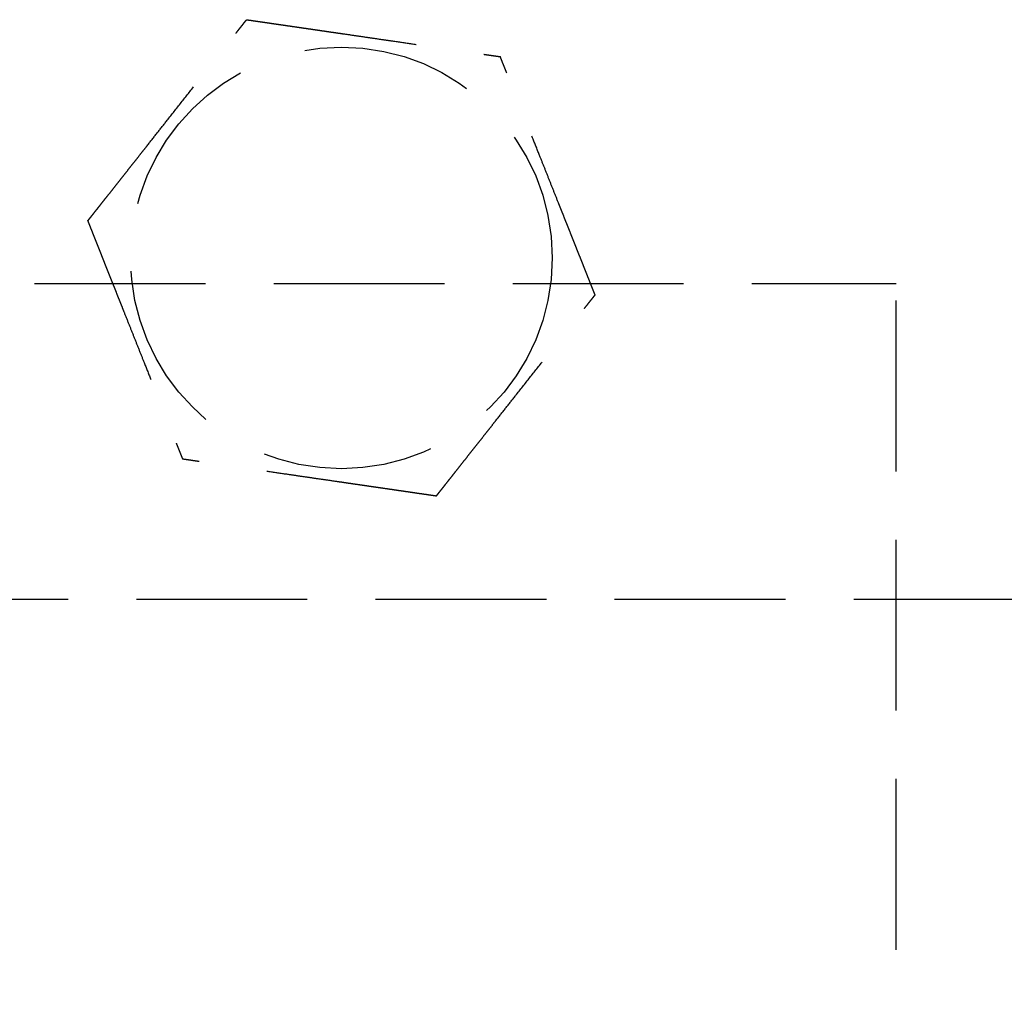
# Model space of a CAD drawing. Header units: millimetres. Extents: x 42975 to 708721, y 118172 to 172014.
# Tile 236 of 256: x 344371 to 344400, y 147488 to 147516. Entities that reach past the tile are written whole.
import ezdxf

# ---------------------------------------------------------------- set-up
doc = ezdxf.new("R2010")
doc.units = ezdxf.units.MM
doc.linetypes.add('ГТО-1 Пунктир', pattern=[7, 5, -2])
doc.layers.add('ГТО-2_Размеры_035', color=2, linetype='Continuous', lineweight=35)
doc.layers.add('ОГОС_Пунктир_025', color=151, linetype='ГТО-1 Пунктир', lineweight=25)

# ---------------------------------------------------------------- blocks, each defined once
blk = doc.blocks.new('ОГСО_Затвор_План')
at = {"layer": 'ОГОС_Пунктир_025'}
for p, q in [((-877.928, -175.75), (-877.928, -128.25)), ((-804.171, -137.499), (-1174.17, -137.499)), ((-804.171, -137.499), (-1174.17, -137.499))]:
    blk.add_line(p, q, dxfattribs=at)
blk.add_lwpolyline([(-877.928, -175.75), (-1127.151, -175.809, -0.414283), (-1137.153, -165.809), (-1137.153, -138.25, -0.414214), (-1127.153, -128.25), (-877.928, -128.25)], format="xyb", dxfattribs=at)
blk.add_circle((-894.17, -127.499), 6.172, dxfattribs=at)
blk.add_circle((-894.17, -127.499), 6.172, dxfattribs=at)
for points, knots in [([(-901.597, -126.417), (-901.597, -126.416), (-901.595, -126.413), (-901.592, -126.41), (-901.588, -126.405), (-901.584, -126.4), (-901.579, -126.393), (-901.572, -126.385), (-901.564, -126.374), (-901.555, -126.362), (-901.544, -126.349), (-901.532, -126.334), (-901.519, -126.318), (-901.502, -126.296), (-901.481, -126.269), (-901.455, -126.237), (-901.428, -126.202), (-901.399, -126.166), (-901.37, -126.128), (-901.334, -126.083), (-901.291, -126.029), (-901.243, -125.968), (-901.193, -125.904), (-901.142, -125.839), (-901.089, -125.773), (-901.036, -125.706), (-900.96, -125.61), (-900.861, -125.484), (-900.739, -125.33), (-900.616, -125.173), (-900.491, -125.015), (-900.365, -124.856), (-900.239, -124.697), (-900.113, -124.536), (-899.986, -124.376), (-899.803, -124.144), (-899.565, -123.843), (-899.232, -123.421), (-898.859, -122.948), (-898.543, -122.549), (-898.326, -122.273), (-898.206, -122.122), (-898.087, -121.971), (-897.969, -121.821), (-897.851, -121.672), (-897.735, -121.525), (-897.635, -121.398), (-897.55, -121.291), (-897.482, -121.204), (-897.415, -121.119), (-897.358, -121.047), (-897.311, -120.988), (-897.275, -120.942), (-897.239, -120.897), (-897.205, -120.854), (-897.172, -120.811), (-897.14, -120.771), (-897.112, -120.736), (-897.088, -120.706), (-897.069, -120.681), (-897.05, -120.658), (-897.033, -120.636), (-897.017, -120.615), (-897.003, -120.597), (-896.99, -120.582), (-896.98, -120.568), (-896.971, -120.557), (-896.963, -120.547), (-896.957, -120.539), (-896.952, -120.533), (-896.949, -120.529), (-896.947, -120.527), (-896.947, -120.526), (-896.946, -120.526)], [0, 0, 0, 0, 0.004182, 0.008797, 0.014275, 0.021049, 0.029551, 0.040214, 0.053194, 0.068473, 0.085818, 0.104993, 0.125765, 0.147899, 0.186716, 0.228314, 0.272434, 0.318813, 0.367193, 0.417312, 0.492943, 0.571351, 0.652175, 0.735056, 0.819634, 0.905547, 0.992437, 1.187015, 1.384222, 1.583667, 1.784962, 1.987716, 2.191542, 2.396048, 2.600847, 2.805548, 3.279756, 3.752759, 4.418911, 5.086096, 5.279547, 5.472711, 5.665166, 5.856488, 6.046256, 6.234045, 6.419434, 6.531413, 6.64193, 6.75058, 6.856957, 6.916901, 6.975706, 7.033118, 7.088884, 7.142749, 7.19446, 7.243764, 7.276857, 7.308463, 7.338412, 7.366534, 7.392658, 7.416614, 7.435447, 7.452366, 7.467208, 7.479807, 7.489999, 7.49762, 7.502504, 7.504452, 7.505541, 7.505541, 7.505541, 7.505541]), ([(-901.597, -126.417), (-901.597, -126.416), (-901.595, -126.413), (-901.592, -126.41), (-901.588, -126.405), (-901.584, -126.4), (-901.579, -126.393), (-901.572, -126.385), (-901.564, -126.374), (-901.555, -126.362), (-901.544, -126.349), (-901.532, -126.334), (-901.519, -126.318), (-901.502, -126.296), (-901.481, -126.269), (-901.455, -126.237), (-901.428, -126.202), (-901.399, -126.166), (-901.37, -126.128), (-901.334, -126.083), (-901.291, -126.029), (-901.243, -125.968), (-901.193, -125.904), (-901.142, -125.839), (-901.089, -125.773), (-901.036, -125.706), (-900.96, -125.61), (-900.861, -125.484), (-900.739, -125.33), (-900.616, -125.173), (-900.491, -125.015), (-900.365, -124.856), (-900.239, -124.697), (-900.113, -124.536), (-899.986, -124.376), (-899.803, -124.144), (-899.565, -123.843), (-899.232, -123.421), (-898.859, -122.948), (-898.543, -122.549), (-898.326, -122.273), (-898.206, -122.122), (-898.087, -121.971), (-897.969, -121.821), (-897.851, -121.672), (-897.735, -121.525), (-897.635, -121.398), (-897.55, -121.291), (-897.482, -121.204), (-897.415, -121.119), (-897.358, -121.047), (-897.311, -120.988), (-897.275, -120.942), (-897.239, -120.897), (-897.205, -120.854), (-897.172, -120.811), (-897.14, -120.771), (-897.112, -120.736), (-897.088, -120.706), (-897.069, -120.681), (-897.05, -120.658), (-897.033, -120.636), (-897.017, -120.615), (-897.003, -120.597), (-896.99, -120.582), (-896.98, -120.568), (-896.971, -120.557), (-896.963, -120.547), (-896.957, -120.539), (-896.952, -120.533), (-896.949, -120.529), (-896.947, -120.527), (-896.947, -120.526), (-896.946, -120.526)], [0, 0, 0, 0, 0.004182, 0.008797, 0.014275, 0.021049, 0.029551, 0.040214, 0.053194, 0.068473, 0.085818, 0.104993, 0.125765, 0.147899, 0.186716, 0.228314, 0.272434, 0.318813, 0.367193, 0.417312, 0.492943, 0.571351, 0.652175, 0.735056, 0.819634, 0.905547, 0.992437, 1.187015, 1.384222, 1.583667, 1.784962, 1.987716, 2.191542, 2.396048, 2.600847, 2.805548, 3.279756, 3.752759, 4.418911, 5.086096, 5.279547, 5.472711, 5.665166, 5.856488, 6.046256, 6.234045, 6.419434, 6.531413, 6.64193, 6.75058, 6.856957, 6.916901, 6.975706, 7.033118, 7.088884, 7.142749, 7.19446, 7.243764, 7.276857, 7.308463, 7.338412, 7.366534, 7.392658, 7.416614, 7.435447, 7.452366, 7.467208, 7.479807, 7.489999, 7.49762, 7.502504, 7.504452, 7.505541, 7.505541, 7.505541, 7.505541]), ([(-896.946, -120.526), (-896.945, -120.526), (-896.943, -120.527), (-896.939, -120.527), (-896.934, -120.528), (-896.929, -120.529), (-896.922, -120.53), (-896.915, -120.531), (-896.905, -120.532), (-896.894, -120.534), (-896.881, -120.536), (-896.867, -120.538), (-896.851, -120.54), (-896.834, -120.542), (-896.815, -120.545), (-896.793, -120.548), (-896.767, -120.552), (-896.736, -120.557), (-896.704, -120.561), (-896.671, -120.566), (-896.636, -120.571), (-896.6, -120.577), (-896.563, -120.582), (-896.519, -120.588), (-896.466, -120.596), (-896.405, -120.605), (-896.343, -120.614), (-896.28, -120.623), (-896.215, -120.633), (-896.149, -120.642), (-896.082, -120.652), (-896.015, -120.662), (-895.916, -120.676), (-895.785, -120.695), (-895.621, -120.719), (-895.456, -120.743), (-895.29, -120.768), (-895.122, -120.792), (-894.953, -120.817), (-894.784, -120.841), (-894.614, -120.866), (-894.444, -120.891), (-894.273, -120.916), (-894.034, -120.95), (-893.727, -120.995), (-893.351, -121.05), (-892.976, -121.105), (-892.555, -121.166), (-892.087, -121.234), (-891.701, -121.291), (-891.445, -121.328), (-891.318, -121.346), (-891.192, -121.365), (-891.066, -121.383), (-890.942, -121.401), (-890.818, -121.419), (-890.695, -121.437), (-890.574, -121.455), (-890.466, -121.471), (-890.373, -121.484), (-890.295, -121.496), (-890.217, -121.507), (-890.14, -121.518), (-890.075, -121.528), (-890.019, -121.536), (-889.974, -121.542), (-889.93, -121.549), (-889.887, -121.555), (-889.846, -121.561), (-889.806, -121.567), (-889.767, -121.572), (-889.734, -121.577), (-889.705, -121.582), (-889.681, -121.585), (-889.659, -121.588), (-889.637, -121.591), (-889.617, -121.594), (-889.599, -121.597), (-889.583, -121.599), (-889.569, -121.601), (-889.557, -121.603), (-889.547, -121.605), (-889.538, -121.606), (-889.531, -121.607), (-889.526, -121.608), (-889.522, -121.608), (-889.52, -121.608), (-889.52, -121.609), (-889.519, -121.609)], [0, 0, 0, 0, 0.003645, 0.007567, 0.012042, 0.017346, 0.023756, 0.031548, 0.040999, 0.052271, 0.06531, 0.079964, 0.096078, 0.113498, 0.132072, 0.151645, 0.181004, 0.211969, 0.244427, 0.278269, 0.313382, 0.349658, 0.386985, 0.425251, 0.484866, 0.546217, 0.60913, 0.673436, 0.738961, 0.805533, 0.872982, 0.941134, 1.009818, 1.173364, 1.338708, 1.505641, 1.673956, 1.843445, 2.013901, 2.185115, 2.356881, 2.528991, 2.701236, 2.87341, 3.253803, 3.633193, 4.011947, 4.390429, 4.911086, 5.431743, 5.559878, 5.687814, 5.81536, 5.942329, 6.06853, 6.193775, 6.317875, 6.440641, 6.561884, 6.642699, 6.722522, 6.801139, 6.878337, 6.953901, 7.000478, 7.046165, 7.090802, 7.13423, 7.176288, 7.216817, 7.255657, 7.292649, 7.318041, 7.342291, 7.365294, 7.386951, 7.407157, 7.425811, 7.44281, 7.456047, 7.467889, 7.478247, 7.487031, 7.49415, 7.499515, 7.503034, 7.504639, 7.505536, 7.505536, 7.505536, 7.505536]), ([(-896.946, -120.526), (-896.945, -120.526), (-896.943, -120.527), (-896.939, -120.527), (-896.934, -120.528), (-896.929, -120.529), (-896.922, -120.53), (-896.915, -120.531), (-896.905, -120.532), (-896.894, -120.534), (-896.881, -120.536), (-896.867, -120.538), (-896.851, -120.54), (-896.834, -120.542), (-896.815, -120.545), (-896.793, -120.548), (-896.767, -120.552), (-896.736, -120.557), (-896.704, -120.561), (-896.671, -120.566), (-896.636, -120.571), (-896.6, -120.577), (-896.563, -120.582), (-896.519, -120.588), (-896.466, -120.596), (-896.405, -120.605), (-896.343, -120.614), (-896.28, -120.623), (-896.215, -120.633), (-896.149, -120.642), (-896.082, -120.652), (-896.015, -120.662), (-895.916, -120.676), (-895.785, -120.695), (-895.621, -120.719), (-895.456, -120.743), (-895.29, -120.768), (-895.122, -120.792), (-894.953, -120.817), (-894.784, -120.841), (-894.614, -120.866), (-894.444, -120.891), (-894.273, -120.916), (-894.034, -120.95), (-893.727, -120.995), (-893.351, -121.05), (-892.976, -121.105), (-892.555, -121.166), (-892.087, -121.234), (-891.701, -121.291), (-891.445, -121.328), (-891.318, -121.346), (-891.192, -121.365), (-891.066, -121.383), (-890.942, -121.401), (-890.818, -121.419), (-890.695, -121.437), (-890.574, -121.455), (-890.466, -121.471), (-890.373, -121.484), (-890.295, -121.496), (-890.217, -121.507), (-890.14, -121.518), (-890.075, -121.528), (-890.019, -121.536), (-889.974, -121.542), (-889.93, -121.549), (-889.887, -121.555), (-889.846, -121.561), (-889.806, -121.567), (-889.767, -121.572), (-889.734, -121.577), (-889.705, -121.582), (-889.681, -121.585), (-889.659, -121.588), (-889.637, -121.591), (-889.617, -121.594), (-889.599, -121.597), (-889.583, -121.599), (-889.569, -121.601), (-889.557, -121.603), (-889.547, -121.605), (-889.538, -121.606), (-889.531, -121.607), (-889.526, -121.608), (-889.522, -121.608), (-889.52, -121.608), (-889.52, -121.609), (-889.519, -121.609)], [0, 0, 0, 0, 0.003645, 0.007567, 0.012042, 0.017346, 0.023756, 0.031548, 0.040999, 0.052271, 0.06531, 0.079964, 0.096078, 0.113498, 0.132072, 0.151645, 0.181004, 0.211969, 0.244427, 0.278269, 0.313382, 0.349658, 0.386985, 0.425251, 0.484866, 0.546217, 0.60913, 0.673436, 0.738961, 0.805533, 0.872982, 0.941134, 1.009818, 1.173364, 1.338708, 1.505641, 1.673956, 1.843445, 2.013901, 2.185115, 2.356881, 2.528991, 2.701236, 2.87341, 3.253803, 3.633193, 4.011947, 4.390429, 4.911086, 5.431743, 5.559878, 5.687814, 5.81536, 5.942329, 6.06853, 6.193775, 6.317875, 6.440641, 6.561884, 6.642699, 6.722522, 6.801139, 6.878337, 6.953901, 7.000478, 7.046165, 7.090802, 7.13423, 7.176288, 7.216817, 7.255657, 7.292649, 7.318041, 7.342291, 7.365294, 7.386951, 7.407157, 7.425811, 7.44281, 7.456047, 7.467889, 7.478247, 7.487031, 7.49415, 7.499515, 7.503034, 7.504639, 7.505536, 7.505536, 7.505536, 7.505536]), ([(-886.743, -128.582), (-886.744, -128.581), (-886.745, -128.578), (-886.746, -128.575), (-886.748, -128.57), (-886.75, -128.565), (-886.752, -128.559), (-886.755, -128.552), (-886.759, -128.543), (-886.763, -128.533), (-886.768, -128.521), (-886.773, -128.507), (-886.779, -128.492), (-886.785, -128.476), (-886.792, -128.459), (-886.801, -128.438), (-886.81, -128.413), (-886.822, -128.384), (-886.834, -128.354), (-886.846, -128.323), (-886.859, -128.29), (-886.873, -128.257), (-886.887, -128.222), (-886.903, -128.18), (-886.923, -128.131), (-886.946, -128.074), (-886.969, -128.016), (-886.993, -127.956), (-887.017, -127.895), (-887.041, -127.833), (-887.066, -127.771), (-887.091, -127.707), (-887.128, -127.614), (-887.178, -127.491), (-887.239, -127.338), (-887.3, -127.183), (-887.363, -127.026), (-887.425, -126.869), (-887.488, -126.711), (-887.552, -126.552), (-887.615, -126.392), (-887.679, -126.232), (-887.742, -126.072), (-887.832, -125.848), (-887.947, -125.559), (-888.087, -125.207), (-888.227, -124.855), (-888.385, -124.459), (-888.56, -124.019), (-888.706, -123.652), (-888.806, -123.402), (-888.859, -123.268), (-888.912, -123.135), (-888.964, -123.003), (-889.017, -122.871), (-889.068, -122.741), (-889.12, -122.613), (-889.163, -122.503), (-889.2, -122.411), (-889.23, -122.336), (-889.259, -122.263), (-889.287, -122.192), (-889.312, -122.13), (-889.332, -122.078), (-889.349, -122.036), (-889.366, -121.994), (-889.382, -121.954), (-889.397, -121.915), (-889.412, -121.877), (-889.427, -121.841), (-889.439, -121.81), (-889.45, -121.783), (-889.459, -121.761), (-889.467, -121.739), (-889.475, -121.719), (-889.483, -121.7), (-889.49, -121.683), (-889.496, -121.668), (-889.501, -121.655), (-889.505, -121.644), (-889.509, -121.634), (-889.512, -121.626), (-889.515, -121.62), (-889.517, -121.615), (-889.518, -121.612), (-889.519, -121.61), (-889.519, -121.609), (-889.519, -121.609)], [0, 0, 0, 0, 0.00365, 0.007576, 0.012055, 0.017363, 0.023776, 0.03157, 0.041023, 0.052294, 0.065333, 0.079985, 0.096097, 0.113515, 0.132087, 0.151658, 0.181016, 0.211981, 0.24444, 0.278282, 0.313398, 0.349675, 0.387004, 0.425272, 0.484886, 0.546235, 0.609146, 0.673449, 0.738971, 0.80554, 0.872985, 0.941134, 1.009814, 1.173359, 1.338702, 1.505636, 1.673951, 1.843442, 2.013899, 2.185115, 2.356883, 2.528995, 2.701242, 2.873418, 3.253811, 3.6332, 4.011952, 4.390433, 4.91109, 5.431746, 5.575887, 5.719745, 5.863051, 6.005536, 6.14693, 6.286965, 6.425372, 6.561882, 6.642702, 6.72253, 6.801151, 6.878353, 6.953922, 7.000499, 7.046184, 7.09082, 7.134247, 7.176303, 7.21683, 7.255668, 7.292657, 7.318047, 7.342295, 7.365296, 7.386951, 7.407156, 7.425809, 7.44281, 7.456048, 7.467893, 7.478254, 7.48704, 7.494162, 7.499528, 7.503048, 7.504653, 7.50555, 7.50555, 7.50555, 7.50555]), ([(-886.743, -128.582), (-886.744, -128.581), (-886.745, -128.578), (-886.746, -128.575), (-886.748, -128.57), (-886.75, -128.565), (-886.752, -128.559), (-886.755, -128.552), (-886.759, -128.543), (-886.763, -128.533), (-886.768, -128.521), (-886.773, -128.507), (-886.779, -128.492), (-886.785, -128.476), (-886.792, -128.459), (-886.801, -128.438), (-886.81, -128.413), (-886.822, -128.384), (-886.834, -128.354), (-886.846, -128.323), (-886.859, -128.29), (-886.873, -128.257), (-886.887, -128.222), (-886.903, -128.18), (-886.923, -128.131), (-886.946, -128.074), (-886.969, -128.016), (-886.993, -127.956), (-887.017, -127.895), (-887.041, -127.833), (-887.066, -127.771), (-887.091, -127.707), (-887.128, -127.614), (-887.178, -127.491), (-887.239, -127.338), (-887.3, -127.183), (-887.363, -127.026), (-887.425, -126.869), (-887.488, -126.711), (-887.552, -126.552), (-887.615, -126.392), (-887.679, -126.232), (-887.742, -126.072), (-887.832, -125.848), (-887.947, -125.559), (-888.087, -125.207), (-888.227, -124.855), (-888.385, -124.459), (-888.56, -124.019), (-888.706, -123.652), (-888.806, -123.402), (-888.859, -123.268), (-888.912, -123.135), (-888.964, -123.003), (-889.017, -122.871), (-889.068, -122.741), (-889.12, -122.613), (-889.163, -122.503), (-889.2, -122.411), (-889.23, -122.336), (-889.259, -122.263), (-889.287, -122.192), (-889.312, -122.13), (-889.332, -122.078), (-889.349, -122.036), (-889.366, -121.994), (-889.382, -121.954), (-889.397, -121.915), (-889.412, -121.877), (-889.427, -121.841), (-889.439, -121.81), (-889.45, -121.783), (-889.459, -121.761), (-889.467, -121.739), (-889.475, -121.719), (-889.483, -121.7), (-889.49, -121.683), (-889.496, -121.668), (-889.501, -121.655), (-889.505, -121.644), (-889.509, -121.634), (-889.512, -121.626), (-889.515, -121.62), (-889.517, -121.615), (-889.518, -121.612), (-889.519, -121.61), (-889.519, -121.609), (-889.519, -121.609)], [0, 0, 0, 0, 0.00365, 0.007576, 0.012055, 0.017363, 0.023776, 0.03157, 0.041023, 0.052294, 0.065333, 0.079985, 0.096097, 0.113515, 0.132087, 0.151658, 0.181016, 0.211981, 0.24444, 0.278282, 0.313398, 0.349675, 0.387004, 0.425272, 0.484886, 0.546235, 0.609146, 0.673449, 0.738971, 0.80554, 0.872985, 0.941134, 1.009814, 1.173359, 1.338702, 1.505636, 1.673951, 1.843442, 2.013899, 2.185115, 2.356883, 2.528995, 2.701242, 2.873418, 3.253811, 3.6332, 4.011952, 4.390433, 4.91109, 5.431746, 5.575887, 5.719745, 5.863051, 6.005536, 6.14693, 6.286965, 6.425372, 6.561882, 6.642702, 6.72253, 6.801151, 6.878353, 6.953922, 7.000499, 7.046184, 7.09082, 7.134247, 7.176303, 7.21683, 7.255668, 7.292657, 7.318047, 7.342295, 7.365296, 7.386951, 7.407156, 7.425809, 7.44281, 7.456048, 7.467893, 7.478254, 7.48704, 7.494162, 7.499528, 7.503048, 7.504653, 7.50555, 7.50555, 7.50555, 7.50555]), ([(-901.597, -126.417), (-901.597, -126.418), (-901.596, -126.42), (-901.595, -126.424), (-901.593, -126.428), (-901.591, -126.433), (-901.588, -126.439), (-901.586, -126.447), (-901.582, -126.455), (-901.578, -126.466), (-901.573, -126.478), (-901.568, -126.492), (-901.562, -126.506), (-901.555, -126.523), (-901.548, -126.54), (-901.54, -126.561), (-901.53, -126.585), (-901.519, -126.614), (-901.507, -126.644), (-901.494, -126.676), (-901.481, -126.708), (-901.468, -126.742), (-901.454, -126.777), (-901.437, -126.818), (-901.418, -126.868), (-901.395, -126.925), (-901.372, -126.983), (-901.348, -127.043), (-901.324, -127.104), (-901.299, -127.165), (-901.274, -127.228), (-901.249, -127.291), (-901.212, -127.384), (-901.163, -127.507), (-901.102, -127.661), (-901.04, -127.816), (-900.978, -127.972), (-900.915, -128.13), (-900.852, -128.288), (-900.789, -128.447), (-900.726, -128.607), (-900.662, -128.766), (-900.598, -128.926), (-900.509, -129.151), (-900.394, -129.44), (-900.254, -129.792), (-900.114, -130.144), (-899.956, -130.54), (-899.781, -130.98), (-899.635, -131.347), (-899.535, -131.597), (-899.482, -131.731), (-899.429, -131.864), (-899.376, -131.996), (-899.324, -132.127), (-899.272, -132.257), (-899.221, -132.386), (-899.177, -132.496), (-899.141, -132.588), (-899.111, -132.662), (-899.082, -132.735), (-899.054, -132.807), (-899.029, -132.869), (-899.008, -132.921), (-898.991, -132.963), (-898.975, -133.004), (-898.959, -133.045), (-898.943, -133.084), (-898.928, -133.121), (-898.914, -133.157), (-898.902, -133.189), (-898.891, -133.216), (-898.882, -133.238), (-898.873, -133.259), (-898.865, -133.279), (-898.858, -133.298), (-898.851, -133.315), (-898.845, -133.331), (-898.84, -133.344), (-898.836, -133.355), (-898.832, -133.364), (-898.828, -133.372), (-898.826, -133.379), (-898.824, -133.384), (-898.823, -133.387), (-898.822, -133.389), (-898.822, -133.39), (-898.821, -133.39)], [0, 0, 0, 0, 0.003644, 0.007565, 0.012038, 0.017342, 0.023751, 0.031543, 0.040995, 0.052268, 0.065309, 0.079966, 0.096083, 0.113506, 0.132083, 0.151658, 0.181017, 0.211981, 0.244437, 0.278276, 0.313387, 0.349659, 0.386981, 0.425244, 0.484857, 0.546206, 0.60912, 0.673425, 0.738951, 0.805525, 0.872975, 0.941128, 1.009814, 1.173364, 1.33871, 1.505645, 1.673962, 1.843452, 2.013908, 2.185123, 2.356889, 2.528998, 2.701244, 2.873418, 3.253809, 3.633199, 4.011951, 4.390433, 4.911089, 5.431746, 5.575888, 5.719747, 5.863054, 6.005539, 6.146934, 6.286969, 6.425374, 6.561882, 6.642696, 6.722517, 6.801133, 6.87833, 6.953895, 7.000474, 7.046164, 7.090803, 7.134233, 7.176294, 7.216824, 7.255665, 7.292657, 7.318048, 7.342295, 7.365297, 7.386951, 7.407156, 7.42581, 7.44281, 7.456048, 7.467893, 7.478253, 7.48704, 7.494162, 7.499528, 7.503048, 7.504653, 7.50555, 7.50555, 7.50555, 7.50555]), ([(-901.597, -126.417), (-901.597, -126.418), (-901.596, -126.42), (-901.595, -126.424), (-901.593, -126.428), (-901.591, -126.433), (-901.588, -126.439), (-901.586, -126.447), (-901.582, -126.455), (-901.578, -126.466), (-901.573, -126.478), (-901.568, -126.492), (-901.562, -126.506), (-901.555, -126.523), (-901.548, -126.54), (-901.54, -126.561), (-901.53, -126.585), (-901.519, -126.614), (-901.507, -126.644), (-901.494, -126.676), (-901.481, -126.708), (-901.468, -126.742), (-901.454, -126.777), (-901.437, -126.818), (-901.418, -126.868), (-901.395, -126.925), (-901.372, -126.983), (-901.348, -127.043), (-901.324, -127.104), (-901.299, -127.165), (-901.274, -127.228), (-901.249, -127.291), (-901.212, -127.384), (-901.163, -127.507), (-901.102, -127.661), (-901.04, -127.816), (-900.978, -127.972), (-900.915, -128.13), (-900.852, -128.288), (-900.789, -128.447), (-900.726, -128.607), (-900.662, -128.766), (-900.598, -128.926), (-900.509, -129.151), (-900.394, -129.44), (-900.254, -129.792), (-900.114, -130.144), (-899.956, -130.54), (-899.781, -130.98), (-899.635, -131.347), (-899.535, -131.597), (-899.482, -131.731), (-899.429, -131.864), (-899.376, -131.996), (-899.324, -132.127), (-899.272, -132.257), (-899.221, -132.386), (-899.177, -132.496), (-899.141, -132.588), (-899.111, -132.662), (-899.082, -132.735), (-899.054, -132.807), (-899.029, -132.869), (-899.008, -132.921), (-898.991, -132.963), (-898.975, -133.004), (-898.959, -133.045), (-898.943, -133.084), (-898.928, -133.121), (-898.914, -133.157), (-898.902, -133.189), (-898.891, -133.216), (-898.882, -133.238), (-898.873, -133.259), (-898.865, -133.279), (-898.858, -133.298), (-898.851, -133.315), (-898.845, -133.331), (-898.84, -133.344), (-898.836, -133.355), (-898.832, -133.364), (-898.828, -133.372), (-898.826, -133.379), (-898.824, -133.384), (-898.823, -133.387), (-898.822, -133.389), (-898.822, -133.39), (-898.821, -133.39)], [0, 0, 0, 0, 0.003644, 0.007565, 0.012038, 0.017342, 0.023751, 0.031543, 0.040995, 0.052268, 0.065309, 0.079966, 0.096083, 0.113506, 0.132083, 0.151658, 0.181017, 0.211981, 0.244437, 0.278276, 0.313387, 0.349659, 0.386981, 0.425244, 0.484857, 0.546206, 0.60912, 0.673425, 0.738951, 0.805525, 0.872975, 0.941128, 1.009814, 1.173364, 1.33871, 1.505645, 1.673962, 1.843452, 2.013908, 2.185123, 2.356889, 2.528998, 2.701244, 2.873418, 3.253809, 3.633199, 4.011951, 4.390433, 4.911089, 5.431746, 5.575888, 5.719747, 5.863054, 6.005539, 6.146934, 6.286969, 6.425374, 6.561882, 6.642696, 6.722517, 6.801133, 6.87833, 6.953895, 7.000474, 7.046164, 7.090803, 7.134233, 7.176294, 7.216824, 7.255665, 7.292657, 7.318048, 7.342295, 7.365297, 7.386951, 7.407156, 7.42581, 7.44281, 7.456048, 7.467893, 7.478253, 7.48704, 7.494162, 7.499528, 7.503048, 7.504653, 7.50555, 7.50555, 7.50555, 7.50555]), ([(-891.394, -134.473), (-891.393, -134.472), (-891.392, -134.469), (-891.389, -134.465), (-891.385, -134.461), (-891.381, -134.456), (-891.376, -134.449), (-891.369, -134.44), (-891.361, -134.43), (-891.351, -134.418), (-891.341, -134.405), (-891.329, -134.39), (-891.316, -134.374), (-891.299, -134.352), (-891.278, -134.325), (-891.252, -134.293), (-891.225, -134.258), (-891.196, -134.222), (-891.166, -134.184), (-891.13, -134.138), (-891.088, -134.085), (-891.04, -134.024), (-890.99, -133.96), (-890.938, -133.895), (-890.886, -133.829), (-890.833, -133.762), (-890.757, -133.666), (-890.658, -133.54), (-890.536, -133.386), (-890.413, -133.229), (-890.288, -133.071), (-890.162, -132.912), (-890.036, -132.752), (-889.909, -132.592), (-889.783, -132.431), (-889.6, -132.2), (-889.362, -131.899), (-889.029, -131.477), (-888.656, -131.004), (-888.34, -130.605), (-888.123, -130.329), (-888.003, -130.178), (-887.884, -130.027), (-887.766, -129.877), (-887.648, -129.728), (-887.532, -129.58), (-887.432, -129.454), (-887.347, -129.347), (-887.279, -129.26), (-887.212, -129.175), (-887.155, -129.103), (-887.108, -129.044), (-887.072, -128.998), (-887.036, -128.953), (-887.002, -128.909), (-886.969, -128.867), (-886.937, -128.827), (-886.909, -128.792), (-886.885, -128.762), (-886.866, -128.737), (-886.847, -128.714), (-886.83, -128.692), (-886.814, -128.671), (-886.799, -128.653), (-886.787, -128.637), (-886.777, -128.624), (-886.768, -128.613), (-886.76, -128.603), (-886.753, -128.595), (-886.749, -128.589), (-886.746, -128.585), (-886.744, -128.583), (-886.744, -128.582), (-886.743, -128.582)], [0, 0, 0, 0, 0.004182, 0.008797, 0.014275, 0.021049, 0.029551, 0.040214, 0.053194, 0.068473, 0.085818, 0.104993, 0.125765, 0.147899, 0.186716, 0.228314, 0.272433, 0.318813, 0.367192, 0.417312, 0.492943, 0.571351, 0.652175, 0.735056, 0.819634, 0.905547, 0.992437, 1.187015, 1.384222, 1.583667, 1.784962, 1.987716, 2.191542, 2.396048, 2.600847, 2.805548, 3.279755, 3.752759, 4.418912, 5.086096, 5.279542, 5.472702, 5.665153, 5.856471, 6.046236, 6.234023, 6.41941, 6.531396, 6.64192, 6.750575, 6.856957, 6.916897, 6.975698, 7.033107, 7.088869, 7.14273, 7.194439, 7.243741, 7.276837, 7.308446, 7.338398, 7.366523, 7.392652, 7.416614, 7.435451, 7.452376, 7.467221, 7.479822, 7.490013, 7.497629, 7.502504, 7.504441, 7.505517, 7.505517, 7.505517, 7.505517]), ([(-891.394, -134.473), (-891.393, -134.472), (-891.392, -134.469), (-891.389, -134.465), (-891.385, -134.461), (-891.381, -134.456), (-891.376, -134.449), (-891.369, -134.44), (-891.361, -134.43), (-891.351, -134.418), (-891.341, -134.405), (-891.329, -134.39), (-891.316, -134.374), (-891.299, -134.352), (-891.278, -134.325), (-891.252, -134.293), (-891.225, -134.258), (-891.196, -134.222), (-891.166, -134.184), (-891.13, -134.138), (-891.088, -134.085), (-891.04, -134.024), (-890.99, -133.96), (-890.938, -133.895), (-890.886, -133.829), (-890.833, -133.762), (-890.757, -133.666), (-890.658, -133.54), (-890.536, -133.386), (-890.413, -133.229), (-890.288, -133.071), (-890.162, -132.912), (-890.036, -132.752), (-889.909, -132.592), (-889.783, -132.431), (-889.6, -132.2), (-889.362, -131.899), (-889.029, -131.477), (-888.656, -131.004), (-888.34, -130.605), (-888.123, -130.329), (-888.003, -130.178), (-887.884, -130.027), (-887.766, -129.877), (-887.648, -129.728), (-887.532, -129.58), (-887.432, -129.454), (-887.347, -129.347), (-887.279, -129.26), (-887.212, -129.175), (-887.155, -129.103), (-887.108, -129.044), (-887.072, -128.998), (-887.036, -128.953), (-887.002, -128.909), (-886.969, -128.867), (-886.937, -128.827), (-886.909, -128.792), (-886.885, -128.762), (-886.866, -128.737), (-886.847, -128.714), (-886.83, -128.692), (-886.814, -128.671), (-886.799, -128.653), (-886.787, -128.637), (-886.777, -128.624), (-886.768, -128.613), (-886.76, -128.603), (-886.753, -128.595), (-886.749, -128.589), (-886.746, -128.585), (-886.744, -128.583), (-886.744, -128.582), (-886.743, -128.582)], [0, 0, 0, 0, 0.004182, 0.008797, 0.014275, 0.021049, 0.029551, 0.040214, 0.053194, 0.068473, 0.085818, 0.104993, 0.125765, 0.147899, 0.186716, 0.228314, 0.272433, 0.318813, 0.367192, 0.417312, 0.492943, 0.571351, 0.652175, 0.735056, 0.819634, 0.905547, 0.992437, 1.187015, 1.384222, 1.583667, 1.784962, 1.987716, 2.191542, 2.396048, 2.600847, 2.805548, 3.279755, 3.752759, 4.418912, 5.086096, 5.279542, 5.472702, 5.665153, 5.856471, 6.046236, 6.234023, 6.41941, 6.531396, 6.64192, 6.750575, 6.856957, 6.916897, 6.975698, 7.033107, 7.088869, 7.14273, 7.194439, 7.243741, 7.276837, 7.308446, 7.338398, 7.366523, 7.392652, 7.416614, 7.435451, 7.452376, 7.467221, 7.479822, 7.490013, 7.497629, 7.502504, 7.504441, 7.505517, 7.505517, 7.505517, 7.505517]), ([(-891.394, -134.473), (-891.396, -134.472), (-891.398, -134.472), (-891.402, -134.472), (-891.407, -134.471), (-891.412, -134.47), (-891.418, -134.469), (-891.426, -134.468), (-891.436, -134.467), (-891.447, -134.465), (-891.46, -134.463), (-891.474, -134.461), (-891.49, -134.459), (-891.507, -134.456), (-891.525, -134.454), (-891.548, -134.45), (-891.574, -134.446), (-891.605, -134.442), (-891.637, -134.437), (-891.67, -134.432), (-891.705, -134.427), (-891.741, -134.422), (-891.778, -134.417), (-891.822, -134.41), (-891.875, -134.403), (-891.935, -134.394), (-891.998, -134.385), (-892.061, -134.375), (-892.126, -134.366), (-892.192, -134.356), (-892.258, -134.347), (-892.326, -134.337), (-892.425, -134.322), (-892.556, -134.303), (-892.72, -134.279), (-892.885, -134.255), (-893.051, -134.231), (-893.219, -134.207), (-893.387, -134.182), (-893.557, -134.157), (-893.727, -134.133), (-893.897, -134.108), (-894.067, -134.083), (-894.306, -134.048), (-894.614, -134.003), (-894.989, -133.949), (-895.364, -133.894), (-895.786, -133.833), (-896.254, -133.764), (-896.64, -133.708), (-896.896, -133.671), (-897.023, -133.652), (-897.149, -133.634), (-897.274, -133.616), (-897.399, -133.597), (-897.523, -133.579), (-897.646, -133.561), (-897.767, -133.544), (-897.874, -133.528), (-897.967, -133.515), (-898.046, -133.503), (-898.124, -133.492), (-898.2, -133.481), (-898.266, -133.471), (-898.321, -133.463), (-898.366, -133.456), (-898.411, -133.45), (-898.454, -133.444), (-898.495, -133.438), (-898.535, -133.432), (-898.574, -133.426), (-898.607, -133.421), (-898.635, -133.417), (-898.659, -133.414), (-898.682, -133.41), (-898.704, -133.407), (-898.724, -133.404), (-898.742, -133.402), (-898.758, -133.399), (-898.772, -133.397), (-898.784, -133.396), (-898.794, -133.394), (-898.803, -133.393), (-898.81, -133.392), (-898.815, -133.391), (-898.818, -133.391), (-898.82, -133.39), (-898.821, -133.39), (-898.821, -133.39)], [0, 0, 0, 0, 0.003645, 0.007566, 0.01204, 0.017343, 0.023753, 0.031545, 0.040995, 0.052267, 0.065307, 0.079961, 0.096076, 0.113497, 0.132072, 0.151645, 0.181005, 0.211969, 0.244427, 0.278268, 0.313381, 0.349656, 0.386981, 0.425247, 0.484861, 0.546211, 0.609125, 0.67343, 0.738956, 0.805528, 0.872977, 0.94113, 1.009814, 1.173361, 1.338705, 1.505638, 1.673953, 1.843442, 2.013898, 2.185112, 2.356877, 2.528986, 2.701232, 2.873405, 3.253798, 3.633188, 4.011942, 4.390424, 4.911082, 5.431739, 5.559874, 5.68781, 5.815356, 5.942324, 6.068525, 6.193771, 6.317871, 6.440637, 6.56188, 6.642696, 6.72252, 6.801138, 6.878336, 6.953902, 7.000478, 7.046165, 7.090801, 7.134228, 7.176285, 7.216814, 7.255653, 7.292644, 7.318037, 7.342286, 7.36529, 7.386946, 7.407152, 7.425806, 7.442806, 7.456042, 7.467885, 7.478243, 7.487027, 7.494147, 7.499511, 7.50303, 7.504635, 7.505532, 7.505532, 7.505532, 7.505532]), ([(-891.394, -134.473), (-891.396, -134.472), (-891.398, -134.472), (-891.402, -134.472), (-891.407, -134.471), (-891.412, -134.47), (-891.418, -134.469), (-891.426, -134.468), (-891.436, -134.467), (-891.447, -134.465), (-891.46, -134.463), (-891.474, -134.461), (-891.49, -134.459), (-891.507, -134.456), (-891.525, -134.454), (-891.548, -134.45), (-891.574, -134.446), (-891.605, -134.442), (-891.637, -134.437), (-891.67, -134.432), (-891.705, -134.427), (-891.741, -134.422), (-891.778, -134.417), (-891.822, -134.41), (-891.875, -134.403), (-891.935, -134.394), (-891.998, -134.385), (-892.061, -134.375), (-892.126, -134.366), (-892.192, -134.356), (-892.258, -134.347), (-892.326, -134.337), (-892.425, -134.322), (-892.556, -134.303), (-892.72, -134.279), (-892.885, -134.255), (-893.051, -134.231), (-893.219, -134.207), (-893.387, -134.182), (-893.557, -134.157), (-893.727, -134.133), (-893.897, -134.108), (-894.067, -134.083), (-894.306, -134.048), (-894.614, -134.003), (-894.989, -133.949), (-895.364, -133.894), (-895.786, -133.833), (-896.254, -133.764), (-896.64, -133.708), (-896.896, -133.671), (-897.023, -133.652), (-897.149, -133.634), (-897.274, -133.616), (-897.399, -133.597), (-897.523, -133.579), (-897.646, -133.561), (-897.767, -133.544), (-897.874, -133.528), (-897.967, -133.515), (-898.046, -133.503), (-898.124, -133.492), (-898.2, -133.481), (-898.266, -133.471), (-898.321, -133.463), (-898.366, -133.456), (-898.411, -133.45), (-898.454, -133.444), (-898.495, -133.438), (-898.535, -133.432), (-898.574, -133.426), (-898.607, -133.421), (-898.635, -133.417), (-898.659, -133.414), (-898.682, -133.41), (-898.704, -133.407), (-898.724, -133.404), (-898.742, -133.402), (-898.758, -133.399), (-898.772, -133.397), (-898.784, -133.396), (-898.794, -133.394), (-898.803, -133.393), (-898.81, -133.392), (-898.815, -133.391), (-898.818, -133.391), (-898.82, -133.39), (-898.821, -133.39), (-898.821, -133.39)], [0, 0, 0, 0, 0.003645, 0.007566, 0.01204, 0.017343, 0.023753, 0.031545, 0.040995, 0.052267, 0.065307, 0.079961, 0.096076, 0.113497, 0.132072, 0.151645, 0.181005, 0.211969, 0.244427, 0.278268, 0.313381, 0.349656, 0.386981, 0.425247, 0.484861, 0.546211, 0.609125, 0.67343, 0.738956, 0.805528, 0.872977, 0.94113, 1.009814, 1.173361, 1.338705, 1.505638, 1.673953, 1.843442, 2.013898, 2.185112, 2.356877, 2.528986, 2.701232, 2.873405, 3.253798, 3.633188, 4.011942, 4.390424, 4.911082, 5.431739, 5.559874, 5.68781, 5.815356, 5.942324, 6.068525, 6.193771, 6.317871, 6.440637, 6.56188, 6.642696, 6.72252, 6.801138, 6.878336, 6.953902, 7.000478, 7.046165, 7.090801, 7.134228, 7.176285, 7.216814, 7.255653, 7.292644, 7.318037, 7.342286, 7.36529, 7.386946, 7.407152, 7.425806, 7.442806, 7.456042, 7.467885, 7.478243, 7.487027, 7.494147, 7.499511, 7.50303, 7.504635, 7.505532, 7.505532, 7.505532, 7.505532])]:
    blk.add_open_spline(points, degree=3, knots=knots, dxfattribs=at)
blk = doc.blocks.new('A$C1AA538EC')
at = {"layer": 'ГТО-2_Размеры_035', "rotation": 0.0001303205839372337}
blk.add_blockref('ОГСО_Затвор_План', (0, -11100.085), dxfattribs=at)

msp = doc.modelspace()

# ---------------------------------------------------------------- block references
at = {"layer": 'ГТО-2_Размеры_035'}
msp.add_blockref('A$C1AA538EC', (345274.631, 158737.105), dxfattribs=at)

doc.saveas('drawing.dxf')
